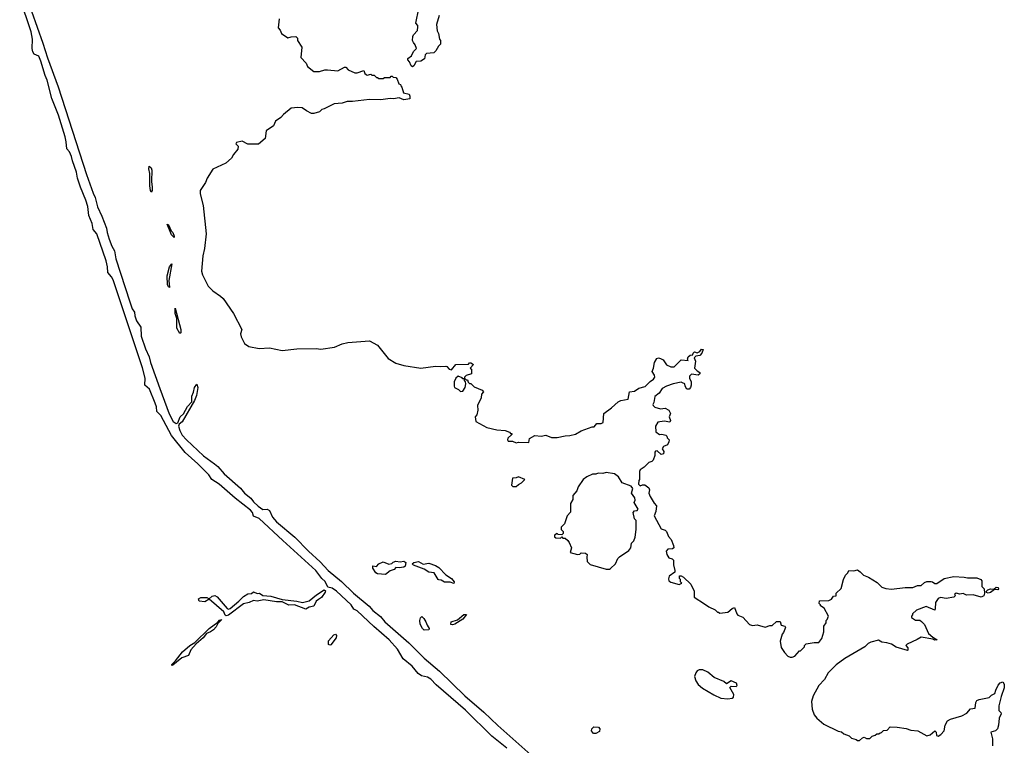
# Model space of a CAD drawing. Extents: x 2386423 to 2568864, y 578392 to 761999.
# Tile 32 of 256: x 2490838 to 2499498, y 606349 to 612727. Entities that reach past the tile are written whole.
import ezdxf

# ---------------------------------------------------------------- set-up
doc = ezdxf.new("R2010")
doc.units = 0

msp = doc.modelspace()

# ---------------------------------------------------------------- linework, layer by layer
at = {"layer": '0CON05XD'}
for points in [[(2495123.5, 606325), (2494990.2, 606430.2), (2494758.5, 606658.5), (2494501.5, 606881.5), (2494455, 606929.1), (2494425, 606948), (2494370.7, 606959.3), (2494341.5, 606981.5), (2494290.3, 607045), (2494209.5, 607109.5), (2494161.7, 607195), (2494087.3, 607277.3), (2493952.7, 607392.7), (2493805, 607531.7), (2493776.6, 607546.6), (2493754, 607585), (2493625, 607703), (2493585, 607731.1), (2493548, 607738), (2493525, 607789.1), (2493495.6, 607815.6), (2493441.9, 607885), (2493151.2, 608148.8), (2492945, 608343.5), (2492894, 608364), (2492885.2, 608395), (2492867, 608417), (2492732.4, 608522.4), (2492592.1, 608645), (2492526.6, 608686.6), (2492501.1, 608725), (2492405, 608824.1), (2492293.6, 608923.6), (2492173.3, 609073.3), (2492079.2, 609249.2), (2492042.8, 609282.8), (2492040.7, 609325), (2492030.6, 609355), (2491979.7, 609479.7), (2491939.2, 609515), (2491941, 609575), (2491917.2, 609667.2), (2491659, 610439), (2491645.3, 610465.3), (2491611.7, 610505), (2491610.5, 610555), (2491598.1, 610608.1), (2491516.1, 610845), (2491483.7, 610883.7), (2491475.6, 610935.6), (2491444.7, 611005), (2491435.5, 611085), (2491420, 611140), (2491372.2, 611255), (2491347.3, 611335), (2491338.1, 611388.1), (2491301.6, 611485), (2491292.7, 611525), (2491275, 611564.7), (2491251.1, 611591.1), (2491247.7, 611652.3), (2491237.4, 611697.4), (2491177.6, 611887.6), (2491121.4, 612035), (2491080.3, 612195), (2491060.7, 612235), (2491023.5, 612363.5), (2491005.6, 612405.6), (2490965, 612424.5), (2490953.8, 612445), (2490947.8, 612475), (2490951.7, 612555), (2490938.8, 612618.8), (2490837.6, 612917.6)], [(2490942.9, 612802.9), (2491040.9, 612520.9), (2491082.1, 612392.1), (2491176.7, 612136.7), (2491425, 611367.5), (2491482.7, 611202.7), (2491502.7, 611165), (2491521.9, 611081.9), (2491559.1, 611000.9), (2491601.5, 610895), (2491606.6, 610855), (2491625, 610797.3), (2491648, 610735), (2491671.1, 610695), (2491684.2, 610624.2), (2491805, 610246.4), (2491828.1, 610185), (2491848.1, 610155), (2491849.6, 610125), (2491865, 610078.8), (2491903.5, 610023.5), (2491906.8, 609945), (2491943.5, 609833.5), (2491975.5, 609765), (2491987.1, 609715), (2492070.5, 609485), (2492152.8, 609262.8), (2492188.7, 609195), (2492215, 609177.5), (2492227.5, 609182.5), (2492248.4, 609235), (2492277.8, 609262.2), (2492312.1, 609327.9), (2492352.4, 609367.6), (2492351.7, 609418.3), (2492366.9, 609453.1), (2492374.7, 609495), (2492395, 609523.8), (2492403.1, 609493.1), (2492392.4, 609425), (2492375, 609378.6), (2492266.5, 609193.5), (2492239.1, 609170.9), (2492234.1, 609155), (2492246.2, 609115), (2492267.8, 609075), (2492305, 609032.6), (2492454.5, 608894.5), (2492552.1, 608822.1), (2492580.8, 608800.8), (2492634.7, 608735), (2492779.8, 608609.8), (2492814.3, 608565), (2492871, 608521), (2492895, 608488.1), (2492935, 608450.3), (2492975, 608421.9), (2493015, 608423.4), (2493034.2, 608414.2), (2493062, 608355), (2493095, 608313.3), (2493258.1, 608178.1), (2493377.5, 608055), (2493481.7, 607961.7), (2493551.3, 607885), (2493669.3, 607789.3), (2493774.3, 607685), (2493910.8, 607570.8), (2493944.3, 607534.3), (2494009.7, 607479.7), (2494047.9, 607435), (2494259.3, 607249.3), (2494394.9, 607114.9), (2494529.6, 606999.6), (2494754, 606784), (2494920.4, 606640.4), (2495042.6, 606522.6), (2495413.8, 606193.8)], [(2494527.5, 612765), (2494502.5, 612685), (2494508.3, 612628.3), (2494522.5, 612605), (2494530, 612555), (2494540, 612545), (2494538.3, 612511.7), (2494520, 612495), (2494497, 612453), (2494480, 612435), (2494415, 612430), (2494403, 612417), (2494398.3, 612381.7), (2494365, 612362.5), (2494325, 612360), (2494305, 612320), (2494293, 612313), (2494281.7, 612321.7), (2494267, 612357), (2494250, 612375), (2494250, 612385), (2494285, 612410), (2494301.7, 612448.3), (2494327.5, 612472.5), (2494317, 612507), (2494300, 612525), (2494293, 612543), (2494295, 612580), (2494300, 612595), (2494337, 612633), (2494340, 612665), (2494340, 612675), (2494322.5, 612695), (2494346.7, 612825)], [(2493120, 612735), (2493110, 612655), (2493130, 612635), (2493140, 612605), (2493195, 612567.5), (2493225, 612577.5), (2493265, 612580), (2493280, 612565), (2493280, 612545), (2493320, 612485), (2493310, 612395), (2493357.5, 612345), (2493370, 612315), (2493425, 612272.5), (2493475, 612272.5), (2493520, 612285), (2493545, 612287.5), (2493635, 612277.5), (2493695, 612310), (2493705, 612310), (2493726.4, 612286.4), (2493785, 612260), (2493805, 612260), (2493865, 612280), (2493872.5, 612255), (2493883.9, 612243.9), (2493895, 612240), (2493925, 612247.5), (2493935, 612240), (2493955, 612240), (2493975, 612220), (2493985, 612220), (2493995, 612210), (2494035, 612210), (2494045, 612220), (2494095, 612220), (2494105, 612230), (2494115, 612230), (2494122.5, 612222.5), (2494145, 612217.5), (2494157.5, 612205), (2494171.7, 612161.7), (2494188.3, 612158.3), (2494190, 612145), (2494200, 612135), (2494213.6, 612083.6), (2494263, 612073), (2494270, 612055), (2494268.3, 612031.7), (2494216.1, 612023.9), (2494175, 612040), (2494125, 612030), (2494095, 612033.3), (2494015, 612023.3), (2493915, 612026.7), (2493765, 612007.5), (2493717, 612007), (2493675, 611992.5), (2493603, 611987), (2493517, 611943), (2493495, 611937.5), (2493474, 611916), (2493425, 611902.5), (2493405, 611902.5), (2493360, 611925), (2493323, 611953), (2493285, 611956.2), (2493225, 611948.8), (2493157.5, 611895), (2493133.9, 611866.1), (2493087.5, 611835), (2493070, 611795), (2493005, 611750), (2492997, 611683), (2492937, 611633), (2492845, 611633.3), (2492795, 611660), (2492745, 611647.5), (2492740, 611635), (2492760, 611615), (2492755, 611590), (2492717, 611543), (2492699.3, 611510.7), (2492650, 611465), (2492535, 611413.3), (2492486, 611335), (2492472, 611295), (2492424.2, 611225), (2492424.2, 611195), (2492450.5, 611095), (2492478.9, 610845), (2492462.9, 610715), (2492447.4, 610652.6), (2492435.6, 610515.6), (2492444.4, 610484.4), (2492496.7, 610385), (2492535, 610342.5), (2492605, 610297.5), (2492627.5, 610275), (2492717.5, 610145), (2492792.5, 610005), (2492780, 609965), (2492785, 609940), (2492815, 609880), (2492853.6, 609853.6), (2492945, 609837.5), (2493035, 609842.5), (2493145, 609820), (2493275, 609833.3), (2493445, 609837.5), (2493485, 609830), (2493605, 609848), (2493675, 609878), (2493725, 609890), (2493915, 609904), (2493983.3, 609865), (2494079.3, 609749.3), (2494145, 609707.5), (2494217, 609687), (2494365, 609663.3), (2494495, 609682.5), (2494535, 609677.5), (2494585, 609682.5), (2494595, 609680), (2494613.9, 609653.9), (2494635, 609650), (2494673, 609697), (2494785, 609700), (2494795, 609710), (2494805, 609710), (2494830, 609695), (2494800, 609665), (2494810, 609655), (2494810, 609615), (2494765, 609600), (2494750, 609585), (2494750, 609570), (2494735, 609570), (2494728.3, 609578.3), (2494695, 609592.5), (2494672.7, 609577.3), (2494658, 609545), (2494657.5, 609505), (2494662.5, 609495), (2494697.5, 609475), (2494715, 609457.5), (2494735, 609462.5), (2494756.7, 609495), (2494762.5, 609525), (2494760, 609545), (2494750, 609555), (2494750, 609570), (2494755, 609570), (2494765, 609560), (2494775, 609560), (2494781.7, 609541.7), (2494795, 609530), (2494805, 609530), (2494835, 609500), (2494905, 609470), (2494917, 609457), (2494900, 609435), (2494897, 609403), (2494863, 609337), (2494867.5, 609295), (2494857.5, 609255), (2494842.5, 609235), (2494850, 609195), (2494945, 609142.5), (2495035, 609122.5), (2495106.4, 609116.4), (2495145, 609100), (2495155, 609090), (2495165, 609090), (2495165, 609080), (2495130, 609050), (2495127.5, 609035), (2495135, 609022.5), (2495173, 609023), (2495205, 609007.5), (2495225, 609012.5), (2495315, 609010), (2495322.5, 609045), (2495368.3, 609071.7), (2495425, 609067.5), (2495466.1, 609076.1), (2495515, 609053.3), (2495565, 609053.8), (2495635, 609070), (2495675, 609071.2), (2495725.8, 609084.2), (2495775, 609113.3), (2495873, 609147), (2495891.7, 609148.3), (2495915, 609177.5), (2495951.7, 609178.3), (2495970, 609185), (2495973.9, 609266.1), (2496042.5, 609315), (2496102, 609368), (2496125, 609378.8), (2496188.3, 609391.7), (2496200, 609455), (2496245, 609462.5), (2496282.7, 609487.3), (2496337.7, 609502.3), (2496382.3, 609547.7), (2496413, 609567), (2496422.5, 609585), (2496421.7, 609601.7), (2496400, 609635), (2496412.5, 609665), (2496420, 609715), (2496441.7, 609748.3), (2496455, 609753.3), (2496475, 609750), (2496495.9, 609735.9), (2496525, 609692.5), (2496565, 609676.7), (2496593, 609677), (2496655, 609736.7), (2496718.3, 609731.7), (2496712.5, 609742.5), (2496717.5, 609765), (2496735, 609777.5), (2496758.3, 609781.7), (2496760, 609795), (2496773, 609807), (2496795, 609800), (2496818.3, 609811.7), (2496835, 609830), (2496848.3, 609828.3), (2496837.5, 609795), (2496820, 609775), (2496785, 609770), (2496770, 609755), (2496782.5, 609725), (2496773, 609663), (2496795, 609640), (2496820, 609625), (2496820, 609615), (2496805, 609602.5), (2496745, 609610), (2496730, 609595), (2496730, 609575), (2496742.5, 609545), (2496742.5, 609515), (2496737, 609493), (2496725, 609480), (2496705, 609480), (2496690, 609505), (2496687.5, 609525), (2496666.4, 609536.4), (2496655, 609540), (2496585, 609527.5), (2496525, 609506.7), (2496487.5, 609485), (2496462.5, 609445), (2496422.5, 609415), (2496416.4, 609363.6), (2496407.5, 609345), (2496410, 609335), (2496425, 609322.5), (2496475, 609307.5), (2496515, 609312.5), (2496547.5, 609295), (2496562.5, 609265), (2496550, 609235), (2496562.5, 609205), (2496555, 609190), (2496505, 609197.5), (2496450.7, 609189.3)], [(2491995, 611210), (2491987.5, 611225), (2491983, 611267), (2491982.5, 611375), (2491973.3, 611415), (2491975, 611440), (2491995, 611426.2), (2491999.2, 611405), (2491995.8, 611305), (2492003.3, 611255), (2492002.5, 611225), (2491995, 611210)], [(2492195, 610813.3), (2492172, 610835), (2492135, 610930), (2492145, 610922.5), (2492171.2, 610871.2), (2492185, 610856), (2492197.1, 610825), (2492195, 610813.3)], [(2492155, 610373.3), (2492145, 610378.6), (2492136.9, 610395), (2492134.1, 610475), (2492155, 610553.3), (2492175, 610580), (2492149.5, 610435), (2492155, 610373.3)], [(2492245, 609968.6), (2492220.9, 610015), (2492220.7, 610100.7), (2492203.6, 610145), (2492205, 610190), (2492254.5, 610005), (2492255, 609973.8), (2492245, 609968.6)], [(2496450.7, 609189.3), (2496430, 609155), (2496432.5, 609105), (2496465, 609080), (2496485, 609082.5), (2496520, 609075), (2496530, 609065), (2496531.7, 609051.7), (2496550, 609035), (2496547.5, 609015), (2496535, 608990), (2496500, 608975), (2496487.5, 608955), (2496501.7, 608931.7), (2496499.3, 608910.7), (2496480, 608905), (2496445, 608937.5), (2496430, 608935), (2496422.5, 608925), (2496422.5, 608895), (2496410, 608855), (2496397, 608843), (2496370, 608835), (2496330, 608795), (2496295, 608770), (2496290, 608755), (2496290, 608685), (2496283, 608677), (2496280, 608645), (2496295, 608630), (2496315, 608637.5), (2496337, 608637), (2496370.7, 608610.7), (2496377.5, 608595), (2496372.5, 608565), (2496382.5, 608535), (2496417, 608477), (2496437.5, 608455), (2496432.5, 608405), (2496417.5, 608365), (2496480.7, 608250.7), (2496515, 608240), (2496527, 608227), (2496543, 608183), (2496567, 608157), (2496587.5, 608105), (2496590, 608085), (2496580, 608075), (2496538.3, 608071.7), (2496522.5, 608055), (2496530, 608025), (2496547, 607997), (2496577, 607987), (2496587, 607977), (2496587.5, 607935), (2496600, 607885), (2496598.3, 607871.7), (2496551.2, 607835), (2496543.6, 607813.6), (2496547.5, 607795), (2496563.6, 607783.6), (2496637, 607763), (2496660, 607775), (2496650, 607785), (2496650, 607805), (2496640, 607815), (2496641.7, 607838.3), (2496655, 607840), (2496675, 607827.5), (2496740, 607765), (2496770, 607705), (2496770, 607650), (2496861.7, 607591.7), (2496900, 607565), (2496955, 607540), (2496975, 607520), (2496985, 607520), (2496995, 607510), (2497065, 607520), (2497105, 607552.5), (2497125, 607560), (2497143.6, 607503.6), (2497155, 607492.5), (2497197.5, 607475), (2497255, 607410), (2497282.5, 607402.5), (2497325, 607406.7), (2497395, 607387.5), (2497435, 607402.5), (2497457, 607403), (2497493, 607437), (2497526.7, 607436.7), (2497533.6, 607403.6), (2497567, 607397), (2497572.5, 607385), (2497555, 607340), (2497542.5, 607325), (2497527.5, 607265), (2497535, 607210), (2497563.6, 607163.6), (2497593.6, 607133.6), (2497615, 607122.5), (2497633, 607123), (2497656.4, 607133.6), (2497695, 607180), (2497705, 607180), (2497740, 607215), (2497740, 607225), (2497755, 607240), (2497825, 607252.5), (2497865, 607252.5), (2497891.7, 607288.3), (2497910, 607345), (2497910, 607395), (2497930, 607425), (2497930, 607445), (2497940, 607455), (2497950, 607485), (2497913, 607553), (2497880, 607575), (2497880, 607585), (2497870, 607595), (2497871.7, 607618.3), (2497955, 607622.5), (2497976.4, 607633.6), (2497995, 607660), (2498018.3, 607661.7), (2498020, 607685), (2498061.7, 607728.3), (2498083, 607807), (2498100, 607845), (2498120, 607865), (2498130, 607885), (2498175, 607882.5), (2498205, 607890), (2498230, 607875), (2498260, 607845), (2498301.7, 607828.3), (2498379.3, 607779.3), (2498419.3, 607739.3), (2498455, 607726.7), (2498505, 607722.5), (2498627, 607737), (2498693, 607737), (2498735, 607752.5), (2498765, 607752.5), (2498795, 607780), (2498815, 607790), (2498855, 607790), (2498867, 607787), (2498885, 607770), (2498905, 607770), (2498970, 607815), (2499055, 607832.5), (2499145, 607827.5), (2499175, 607820), (2499255, 607820), (2499290, 607805), (2499300, 607795), (2499300, 607745), (2499320, 607725), (2499322.5, 607685), (2499316.4, 607663.6), (2499295, 607650), (2499225, 607672.5), (2499165, 607668.8), (2499135, 607683.3), (2499105, 607677.5), (2499073.6, 607686.4), (2499060, 607675), (2499067.5, 607665), (2499055, 607652.5), (2498985, 607640), (2498935, 607646.7), (2498915, 607640), (2498892, 607605), (2498890.7, 607549.3), (2498885, 607537.5), (2498811.7, 607568.3), (2498725, 607537.5), (2498690, 607505), (2498690, 607495), (2498680, 607485), (2498681.7, 607471.7), (2498715, 607450), (2498755, 607450), (2498768.3, 607438.3), (2498795, 607410), (2498830.9, 607330.9), (2498868.3, 607298.3), (2498907.5, 607275), (2498885, 607273.8), (2498867.5, 607282.5), (2498765, 607300), (2498731.7, 607278.3), (2498641.7, 607238.3), (2498630, 607225), (2498650, 607205), (2498650, 607185), (2498645, 607182.5), (2498545, 607212.5), (2498505, 607237.5), (2498465, 607250), (2498420, 607255), (2498391.7, 607271.7), (2498323, 607257), (2498300, 607245), (2498270, 607215), (2498095, 607112.5), (2498017.5, 607055), (2497947.5, 606985), (2497915, 606927.5), (2497866.4, 606873.6), (2497816.7, 606785), (2497801.2, 606735), (2497806.4, 606666.4), (2497826.4, 606616.4), (2497848.3, 606588.3), (2497910, 606535), (2498035, 606472.5), (2498067, 606467), (2498085, 606450), (2498131.7, 606431.7), (2498153, 606413), (2498195, 606400), (2498205, 606390), (2498225, 606390), (2498250, 606415), (2498265, 606420), (2498285, 606410), (2498315, 606410), (2498335, 606430), (2498361.7, 606438.3), (2498375, 606450), (2498395, 606450), (2498405, 606460), (2498418.3, 606461.7), (2498435, 606480), (2498468.3, 606481.7), (2498495, 606510), (2498555, 606507.5), (2498635, 606497.5), (2498675, 606482.5), (2498737, 606477), (2498815, 606432.5), (2498845, 606442.5), (2498885, 606477.5), (2498897.5, 606465), (2498900, 606435), (2498915, 606430), (2498940, 606445), (2498970, 606475), (2498977.5, 606525), (2498997, 606563), (2499025, 606577.5), (2499125, 606607.5), (2499169.3, 606630.7), (2499199.3, 606670.7), (2499240, 606675), (2499246.7, 606725), (2499255, 606742.5), (2499275, 606752.5), (2499365, 606770), (2499385, 606790), (2499415, 606803.3), (2499422.5, 606835), (2499443.8, 606876.2), (2499460.7, 606899.3), (2499485, 606907.5), (2499497.5, 606885), (2499497.5, 606855), (2499470.7, 606779.3), (2499450, 606695), (2499450, 606655), (2499468.3, 606638.3), (2499470, 606625), (2499452.5, 606587.5), (2499447.5, 606525), (2499437, 606493), (2499420, 606475), (2499380, 606465), (2499392.5, 606405), (2499392.5, 606345)], [(2495205, 608623.3), (2495225, 608642.5), (2495250, 608655), (2495280, 608685), (2495225, 608707.5), (2495205, 608700), (2495171.7, 608698.3), (2495162.5, 608635), (2495173.6, 608623.6), (2495205, 608623.3)], [(2496025, 607897.5), (2496035, 607904), (2496078.8, 607945), (2496099.3, 607990.7), (2496113.6, 608006.4), (2496195, 608062.5), (2496213.3, 608085), (2496220, 608125), (2496240, 608145), (2496251.7, 608178.3), (2496260, 608245), (2496260, 608325), (2496245, 608340), (2496232.5, 608395), (2496245, 608410), (2496268.3, 608411.7), (2496277.5, 608425), (2496243, 608483), (2496250, 608505), (2496247.5, 608525), (2496217.5, 608565), (2496230, 608605), (2496216.7, 608626.7), (2496137, 608657), (2496105, 608710), (2496070, 608735), (2495995, 608746.7), (2495965, 608736.7), (2495925, 608740), (2495905, 608732.5), (2495875, 608732.5), (2495825, 608710), (2495792.5, 608685), (2495749.3, 608620.7), (2495736.7, 608585), (2495703.3, 608545), (2495701.7, 608508.3), (2495682.5, 608475), (2495681.7, 608398.3), (2495653.3, 608366.7), (2495630, 608295), (2495600, 608265), (2495600, 608245), (2495618.3, 608228.3), (2495618.3, 608211.7), (2495605, 608200), (2495573, 608203), (2495565, 608210), (2495540, 608195), (2495541.7, 608181.7), (2495553, 608173), (2495595, 608170), (2495605, 608180), (2495615, 608170), (2495635, 608170), (2495658.3, 608148.3), (2495671.7, 608131.7), (2495690, 608085), (2495680, 608045), (2495745, 608027.5), (2495765, 608030), (2495775, 608040), (2495815, 608037.5), (2495827.5, 608025), (2495826.2, 608003.8), (2495828, 607965), (2495855, 607938.6), (2495995, 607898.1), (2496025, 607897.5)], [(2494055, 607851.2), (2493985, 607857.5), (2493970, 607865), (2493942.5, 607905), (2493942.5, 607927.5), (2493975, 607920), (2493997.5, 607945), (2494035, 607962.5), (2494085, 607942.5), (2494111.7, 607948.3), (2494121.7, 607958.3), (2494145, 607966.2), (2494185, 607961.2), (2494215, 607967.5), (2494232.5, 607955), (2494226.7, 607925), (2494217.5, 607915), (2494175, 607908.8), (2494145, 607912.5), (2494130, 607895), (2494096.4, 607883.6), (2494055, 607851.2)], [(2494655, 607770), (2494623, 607783), (2494575, 607782), (2494545, 607800), (2494525, 607802.5), (2494517, 607807), (2494483.6, 607863.6), (2494435, 607872), (2494395.9, 607895.9), (2494302.3, 607932.3), (2494290, 607945), (2494303.6, 607956.4), (2494345, 607966), (2494385, 607941.2), (2494435, 607950), (2494495, 607928.8), (2494525, 607913.3), (2494585, 607846.7), (2494636.4, 607816.4), (2494660, 607785), (2494655, 607770)], [(2492655, 607487.5), (2492645, 607492), (2492632.2, 607522.2), (2492505, 607632.5), (2492465, 607611.5), (2492416.8, 607616.8), (2492409.2, 607635), (2492430.7, 607649.3), (2492485, 607649.2), (2492505, 607637.5), (2492529.1, 607660.9), (2492555, 607666.7), (2492575, 607654.3), (2492661.1, 607551.1), (2492675, 607545.7), (2492689.1, 607550.9), (2492764, 607615), (2492805, 607657.5), (2492845, 607680.8), (2492876.4, 607683.6), (2492895, 607696.7), (2492925, 607683.3), (2492947.7, 607687.7), (2492975, 607665.8), (2493045, 607661.3), (2493145, 607630), (2493276.1, 607616.1), (2493325.4, 607604.6), (2493385, 607618.1), (2493448.5, 607671.5), (2493516, 607716), (2493527.1, 607707.1), (2493524.2, 607695), (2493491.2, 607648.8), (2493465, 607630.7), (2493445.4, 607615), (2493425, 607572.5), (2493385, 607562.5), (2493355, 607546.2), (2493255, 607582.3), (2493205, 607582), (2493145, 607610.5), (2493095, 607609.7), (2492985, 607626.2), (2492925, 607614.5), (2492895, 607622.9), (2492855, 607603.3), (2492805, 607591.8), (2492675, 607492), (2492655, 607487.5)], [(2499355, 607686.7), (2499341.7, 607691.7), (2499340, 607705), (2499353, 607717), (2499375, 607723.3), (2499405, 607720), (2499425, 607740), (2499442.5, 607735), (2499446.7, 607725), (2499440, 607715), (2499411.7, 607718.3), (2499375, 607691.2), (2499355, 607686.7)], [(2494645, 607407.5), (2494630, 607410), (2494632.5, 607435), (2494688.8, 607451.2), (2494745, 607500), (2494767.5, 607497.5), (2494735, 607456.7), (2494665, 607413.8), (2494645, 607407.5)], [(2492175, 607050), (2492175, 607058), (2492208.8, 607091.2), (2492270.4, 607169.6), (2492334.6, 607225.4), (2492377.1, 607252.9), (2492504, 607376), (2492578.9, 607431.1), (2492595, 607449.4), (2492615.7, 607455.7), (2492580.4, 607419.6), (2492565, 607390.6), (2492541.5, 607365), (2492515, 607345.5), (2492479.4, 607330.6), (2492450, 607295), (2492389.8, 607240.2), (2492343.2, 607186.8), (2492321.1, 607138.9), (2492263.4, 607116.6), (2492185, 607053.3), (2492175, 607050)], [(2494395, 607361.2), (2494381.2, 607375), (2494361.2, 607415), (2494356.7, 607445), (2494361.7, 607468.3), (2494375, 607480), (2494392.5, 607465), (2494410, 607435), (2494420, 607405), (2494440, 607375), (2494435, 607363.3), (2494395, 607361.2)], [(2493565, 607228.8), (2493554.1, 607234.1), (2493552.9, 607267.1), (2493601, 607319), (2493616.2, 607326.2), (2493625.3, 607315), (2493620.3, 607295), (2493575, 607232.3), (2493565, 607228.8)], [(2497065, 606757.5), (2497105, 606762.5), (2497117, 606773), (2497117.5, 606795), (2497082.5, 606857.5), (2497095, 606867.5), (2497140, 606865), (2497147.5, 606875), (2497142.5, 606895), (2497095, 606916.2), (2497055, 606890), (2497029.5, 606909.5), (2496946.4, 606946.4), (2496890.7, 606990.7), (2496845, 607012.5), (2496815, 607012.5), (2496797, 607003), (2496783.9, 606986.1), (2496773.3, 606955), (2496783.3, 606915), (2496804.1, 606884.1), (2496841.7, 606851.7), (2496941.7, 606791.7), (2497003.6, 606763.6), (2497065, 606757.5)], [(2495905, 606452.5), (2495885, 606452.5), (2495867.5, 606475), (2495870, 606495), (2495888.3, 606511.7), (2495927, 606507), (2495940, 606495), (2495938.3, 606471.7), (2495905, 606452.5)]]:
    msp.add_lwpolyline(points, dxfattribs=at)

doc.saveas('drawing.dxf')
